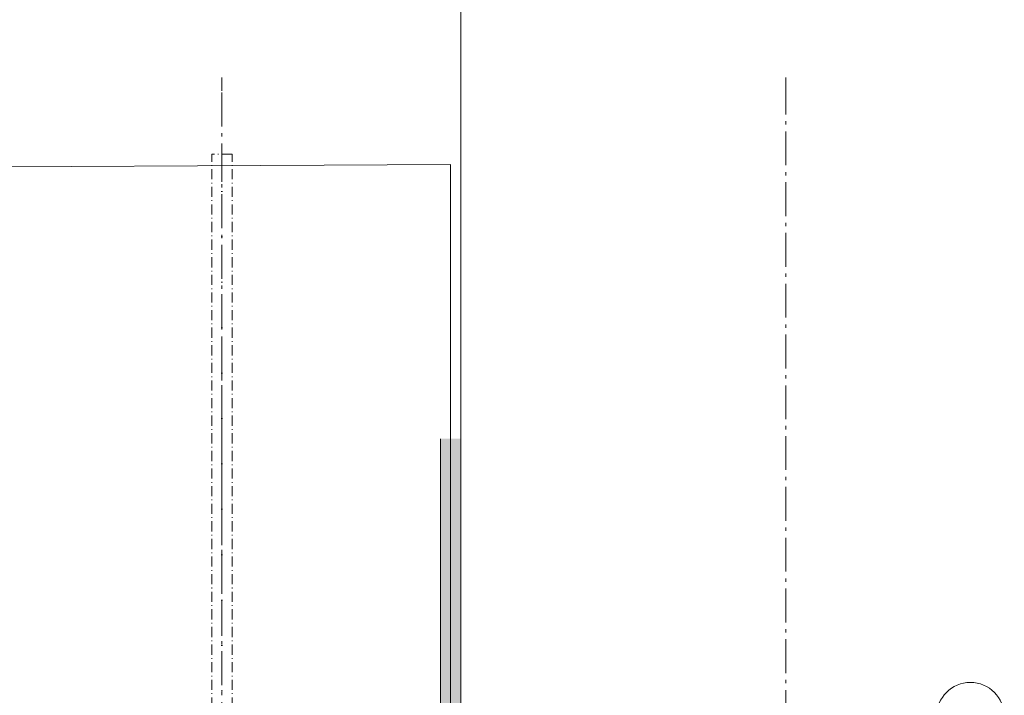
# Model space of a CAD drawing. Header units: millimetres. Extents: x -15957 to 238275, y -73214 to 42710.
# Tile 97 of 97: x 223543 to 238076, y -53591 to -43615. Entities that reach past the tile are written whole.
import ezdxf

# ---------------------------------------------------------------- set-up
doc = ezdxf.new("R2010")
doc.units = ezdxf.units.MM
doc.header["$LTSCALE"] = 0.5
doc.header["$MEASUREMENT"] = 0
for name, pattern in [('Akselinje', [1500, 1000, -200, 100, -200]), ('Over snittplan', [520, 300, -100, 20, -100]), ('PLINE', [0]), ('Prikk & stiplet', [1340.555525, 705.555534, -352.777767, 0, -282.222223])]:
    doc.linetypes.add(name, pattern=pattern)
for name, color, linetype in [('223- Bjelker', 7, 'Continuous'), ('231- Bærende yttervegger', 7, 'Continuous'), ('231- Bærende yttervegger (Skravur)', 7, 'Continuous'), ('251- Frittbærende dekker', 7, 'Continuous'), ('822- Modullinjer bygning', 7, 'Continuous'), ('892- Hjelpelag bygning', 7, 'Continuous')]:
    doc.layers.add(name, color=color, linetype=linetype)

msp = doc.modelspace()

# ---------------------------------------------------------------- hatches: boundary and pattern name
at = {"layer": '231- Bærende yttervegger (Skravur)', "linetype": 'Continuous', "lineweight": 9, "true_color": 0xb4b4b4}
msp.add_hatch(color=253, dxfattribs=at).paths.add_polyline_path([(229753.1, -49801.7), (229753.1, -60951.7), (230053.1, -60951.7), (230053.1, -49801.7)])

# ---------------------------------------------------------------- linework, layer by layer
at = {"layer": '223- Bjelker', "color": 7, "linetype": 'Over snittplan', "lineweight": 5}
for p, q in [((226378.1, -57151.7), (226378.1, -45601.7)), ((226678.1, -45601.7), (226378.1, -45601.7)), ((226678.1, -57151.7), (226678.1, -45601.7))]:
    msp.add_line(p, q, dxfattribs=at)
at = {"layer": '223- Bjelker', "color": 253, "linetype": 'Prikk & stiplet', "lineweight": 9, "true_color": 0xb4b4b4}
msp.add_line((226528.1, -65451.7), (226528.1, -45601.7), dxfattribs=at)
at = {"layer": '231- Bærende yttervegger', "color": 7, "linetype": 'PLINE', "lineweight": 13, "flags": 128}
for points in [[(229753.1, -49801.7), (229753.1, -60951.7)], [(230053.1, -60951.7), (230053.1, -49801.7)]]:
    msp.add_lwpolyline(points, dxfattribs=at)
at = {"layer": '251- Frittbærende dekker', "color": 7, "linetype": 'PLINE', "lineweight": 13, "flags": 128}
msp.add_lwpolyline([(201778.1, -60151.7), (201903.1, -60151.7), (201901.7, -65451.7), (229903.1, -65451.7), (229903.1, -45751.7), (201897.3, -45901.7), (201903.3, -51101.7), (201778, -51100.4)], close=True, dxfattribs=at)
at = {"layer": '822- Modullinjer bygning', "color": 94, "linetype": 'Akselinje', "lineweight": 18}
for p, q in [((226528.1, -44666.4), (226528.1, -44466.4)), ((230053.1, -44666.4), (230053.1, -44466.4)), ((234853.1, -44666.4), (234853.1, -44466.4)), ((226528.1, -69191.4), (226528.1, -44666.4)), ((230053.1, -72014.1), (230053.1, -44666.4)), ((234853.1, -72014.1), (234853.1, -44666.4))]:
    msp.add_line(p, q, dxfattribs=at)
at = {"layer": '822- Modullinjer bygning', "color": 7, "linetype": 'PLINE', "lineweight": 18}
msp.add_circle((237575.8, -53901.7), 500, dxfattribs=at)
at = {"layer": '892- Hjelpelag bygning', "color": 7, "linetype": 'PLINE', "lineweight": 5, "flags": 128}
msp.add_lwpolyline([(181753.1, -35651.9), (165796.7, -35652.1), (165796.5, -23142.1), (197941.7, -23142.1), (197941.7, -23041.7), (230053.1, -23041.7), (230053.1, -45601.7), (230053.1, -66064.1), (230053.1, -65751.7), (201903.1, -65751.7)], dxfattribs=at)

doc.saveas('drawing.dxf')
